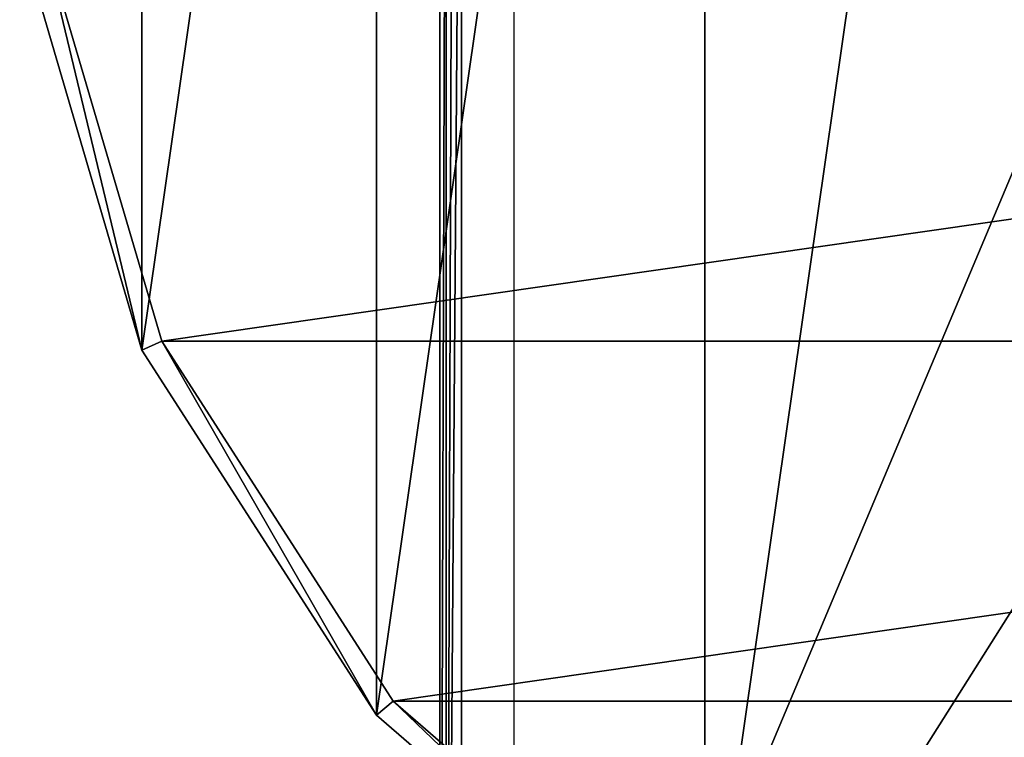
# Model space of a CAD drawing. Header units: millimetres. Extents: x -34.6 to 34.6, y -25 to 51.
# Tile 2 of 32: x -34.6 to -12, y -7.4 to 9. Entities that reach past the tile are written whole.
import ezdxf

# ---------------------------------------------------------------- set-up
doc = ezdxf.new("R2010")
doc.units = ezdxf.units.MM
doc.header["$LTSCALE"] = 65.185185
for name, color, linetype in [('101', 7, 'CONTINUOUS'), ('120', 7, 'CONTINUOUS'), ('129', 7, 'CONTINUOUS'), ('30', 7, 'CONTINUOUS'), ('31', 7, 'CONTINUOUS'), ('32', 7, 'CONTINUOUS'), ('34', 7, 'CONTINUOUS'), ('96', 7, 'CONTINUOUS'), ('97', 7, 'CONTINUOUS')]:
    doc.layers.add(name, color=color, linetype=linetype)

msp = doc.modelspace()

# ---------------------------------------------------------------- linework, layer by layer
at = {"layer": '101', "linetype": 'CONTINUOUS'}
for points in [[(-25, -24.5, 72.9), (-25, 24.5, 72.9), (-25, 24.5, -30.893), (-25, -24.5, 72.9)], [(-25, 22.793, -32.6), (-25, -24.5, 72.9), (-25, 24.5, -30.893), (-25, 22.793, -32.6)], [(-25, -24.5, -32.6), (-25, -24.5, 72.9), (-25, 22.793, -32.6), (-25, -24.5, -32.6)]]:
    msp.add_3dface(points, dxfattribs=at)
at = {"layer": '120', "linetype": 'CONTINUOUS'}
for points in [[(-24.854, -24.5, -32.954), (-25, -24.5, -32.6), (-24.854, 22.793, -32.954), (-24.854, -24.5, -32.954)], [(-25, -24.5, -32.6), (-25, 22.793, -32.6), (-24.854, 22.793, -32.954), (-25, -24.5, -32.6)], [(-24.5, 22.793, -33.1), (-24.854, -24.5, -32.954), (-24.691, 22.793, -33.062), (-24.5, 22.793, -33.1)], [(-24.5, 22.793, -33.1), (-24.5, -24.5, -33.1), (-24.854, -24.5, -32.954), (-24.5, 22.793, -33.1)], [(-24.691, 22.793, -33.062), (-24.854, -24.5, -32.954), (-24.854, 22.793, -32.954), (-24.691, 22.793, -33.062)]]:
    msp.add_3dface(points, dxfattribs=at)
at = {"layer": '129', "color": 7, "linetype": 'CONTINUOUS'}
for points in [[(-23.3, 22.5, 72.991), (-23.3, -22.5, 72.991), (23.3, 22.5, 72.991), (-23.3, 22.5, 72.991)], [(23.3, 22.5, 72.991), (-23.3, -22.5, 72.991), (23.3, -22.5, 72.991), (23.3, 22.5, 72.991)]]:
    msp.add_3dface(points, dxfattribs=at)
at = {"layer": '30', "color": 7, "linetype": 'CONTINUOUS'}
for points in [[(-18.922, 45.444, -103.1), (-9.861, 49.582, -103.1), (-18.922, -13.444, -103.1), (-18.922, 45.444, -103.1)], [(-18.922, -13.444, -103.1), (-9.861, 49.582, -103.1), (-9.861, -17.582, -103.1), (-18.922, -13.444, -103.1)], [(-26.451, -6.92, -103.1), (-18.922, 45.444, -103.1), (-18.922, -13.444, -103.1), (-26.451, -6.92, -103.1)], [(-26.451, 38.92, -103.1), (-18.922, 45.444, -103.1), (-26.451, -6.92, -103.1), (-26.451, 38.92, -103.1)], [(-31.837, 1.461, -103.1), (-26.451, 38.92, -103.1), (-26.451, -6.92, -103.1), (-31.837, 1.461, -103.1)], [(-31.837, 30.539, -103.1), (-26.451, 38.92, -103.1), (-31.837, 1.461, -103.1), (-31.837, 30.539, -103.1)], [(-34.644, 11.019, -103.1), (-31.837, 30.539, -103.1), (-31.837, 1.461, -103.1), (-34.644, 11.019, -103.1)]]:
    msp.add_3dface(points, dxfattribs=at)
at = {"layer": '31', "color": 7, "linetype": 'CONTINUOUS'}
for points in [[(-34.149, 11.09, -88.1), (-31.382, 1.668, -88.1), (34.149, 11.09, -88.1), (-34.149, 11.09, -88.1)], [(34.149, 11.09, -88.1), (-31.382, 1.668, -88.1), (31.382, 1.668, -88.1), (34.149, 11.09, -88.1)], [(-31.382, 1.668, -88.1), (-26.073, -6.593, -88.1), (31.382, 1.668, -88.1), (-31.382, 1.668, -88.1)], [(31.382, 1.668, -88.1), (-26.073, -6.593, -88.1), (26.073, -6.593, -88.1), (31.382, 1.668, -88.1)], [(-26.073, -6.593, -88.1), (-18.652, -13.023, -88.1), (26.073, -6.593, -88.1), (-26.073, -6.593, -88.1)], [(26.073, -6.593, -88.1), (-18.652, -13.023, -88.1), (18.652, -13.023, -88.1), (26.073, -6.593, -88.1)]]:
    msp.add_3dface(points, dxfattribs=at)
at = {"layer": '32', "color": 7, "linetype": 'CONTINUOUS'}
for points in [[(-34.644, 11.019, -103.1), (-31.837, 1.461, -103.1), (-34.644, 11.019, -88.6), (-34.644, 11.019, -103.1)], [(-34.644, 11.019, -88.6), (-31.837, 1.461, -103.1), (-31.837, 1.46, -88.6), (-34.644, 11.019, -88.6)], [(-31.837, 1.461, -103.1), (-26.451, -6.92, -103.1), (-31.837, 1.46, -88.6), (-31.837, 1.461, -103.1)], [(-31.837, 1.46, -88.6), (-26.451, -6.92, -103.1), (-26.451, -6.92, -88.6), (-31.837, 1.46, -88.6)], [(-26.451, -6.92, -88.6), (-18.922, -13.444, -103.1), (-18.922, -13.444, -88.6), (-26.451, -6.92, -88.6)], [(-26.451, -6.92, -103.1), (-18.922, -13.444, -103.1), (-26.451, -6.92, -88.6), (-26.451, -6.92, -103.1)]]:
    msp.add_3dface(points, dxfattribs=at)
at = {"layer": '34', "color": 7, "linetype": 'CONTINUOUS'}
for points in [[(-34.149, 11.09, -88.1), (-34.644, 11.019, -88.6), (-31.837, 1.46, -88.6), (-34.149, 11.09, -88.1)], [(-31.382, 1.668, -88.1), (-34.149, 11.09, -88.1), (-31.837, 1.46, -88.6), (-31.382, 1.668, -88.1)], [(-31.382, 1.668, -88.1), (-31.837, 1.46, -88.6), (-26.451, -6.92, -88.6), (-31.382, 1.668, -88.1)], [(-26.073, -6.593, -88.1), (-31.382, 1.668, -88.1), (-26.451, -6.92, -88.6), (-26.073, -6.593, -88.1)], [(-26.073, -6.593, -88.1), (-26.451, -6.92, -88.6), (-18.922, -13.444, -88.6), (-26.073, -6.593, -88.1)], [(-18.652, -13.023, -88.1), (-26.073, -6.593, -88.1), (-18.922, -13.444, -88.6), (-18.652, -13.023, -88.1)]]:
    msp.add_3dface(points, dxfattribs=at)
at = {"layer": '96', "linetype": 'CONTINUOUS'}
for points in [[(-4.6, 7, -33.1), (-24.5, -24.5, -33.1), (-4.6, 22.793, -33.1), (-4.6, 7, -33.1)], [(24.5, 22.793, -33.1), (-24.5, -24.5, -33.1), (4.6, 7, -33.1), (24.5, 22.793, -33.1)], [(24.5, -24.5, -33.1), (-24.5, -24.5, -33.1), (24.5, 22.793, -33.1), (24.5, -24.5, -33.1)], [(-24.5, -24.5, -33.1), (-24.5, 22.793, -33.1), (-4.6, 22.793, -33.1), (-24.5, -24.5, -33.1)], [(4.6, 7, -33.1), (-24.5, -24.5, -33.1), (-4.6, 7, -33.1), (4.6, 7, -33.1)]]:
    msp.add_3dface(points, dxfattribs=at)
at = {"layer": '97', "linetype": 'CONTINUOUS'}
for points in [[(25, -24.5, 72.9), (25, 24.5, 72.9), (-25, -24.5, 72.9), (25, -24.5, 72.9)], [(-25, -24.5, 72.9), (25, 24.5, 72.9), (-25, 24.5, 72.9), (-25, -24.5, 72.9)]]:
    msp.add_3dface(points, dxfattribs=at)

doc.saveas('drawing.dxf')
